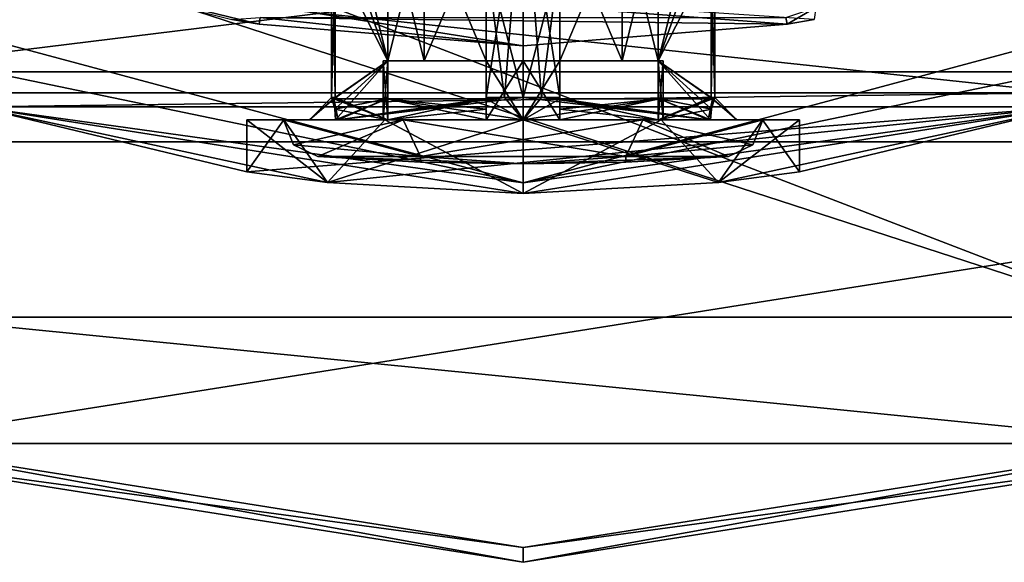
# Model space of a CAD drawing. Header units: millimetres. Extents: x -50 to 50, y -120 to 419.
# Tile 214 of 241: x -7 to 7, y 361 to 368. Entities that reach past the tile are written whole.
import ezdxf

# ---------------------------------------------------------------- set-up
doc = ezdxf.new("R2010")
doc.units = ezdxf.units.MM
doc.header["$LTSCALE"] = 81.481481
for name, color, linetype in [('160', 7, 'CONTINUOUS'), ('161', 7, 'CONTINUOUS'), ('162', 7, 'CONTINUOUS'), ('168', 7, 'CONTINUOUS'), ('169', 7, 'CONTINUOUS'), ('176', 7, 'CONTINUOUS'), ('184', 7, 'CONTINUOUS'), ('2450', 7, 'CONTINUOUS'), ('2451', 7, 'CONTINUOUS'), ('2576', 7, 'CONTINUOUS'), ('2578', 7, 'CONTINUOUS'), ('2580', 7, 'CONTINUOUS'), ('2586', 7, 'CONTINUOUS'), ('2587', 7, 'CONTINUOUS'), ('2589', 7, 'CONTINUOUS'), ('2594', 7, 'CONTINUOUS'), ('2620', 7, 'CONTINUOUS'), ('2624', 7, 'CONTINUOUS'), ('2625', 7, 'CONTINUOUS'), ('2776', 7, 'CONTINUOUS'), ('2778', 7, 'CONTINUOUS'), ('2779', 7, 'CONTINUOUS'), ('2780', 7, 'CONTINUOUS'), ('2793', 7, 'CONTINUOUS'), ('2794', 7, 'CONTINUOUS'), ('2795', 7, 'CONTINUOUS'), ('2796', 7, 'CONTINUOUS'), ('2799', 7, 'CONTINUOUS'), ('2800', 7, 'CONTINUOUS'), ('2801', 7, 'CONTINUOUS'), ('2802', 7, 'CONTINUOUS'), ('2803', 7, 'CONTINUOUS'), ('2804', 7, 'CONTINUOUS'), ('2805', 7, 'CONTINUOUS'), ('2806', 7, 'CONTINUOUS'), ('2807', 7, 'CONTINUOUS'), ('2808', 7, 'CONTINUOUS'), ('2809', 7, 'CONTINUOUS'), ('2810', 7, 'CONTINUOUS'), ('2811', 7, 'CONTINUOUS'), ('2812', 7, 'CONTINUOUS'), ('2813', 7, 'CONTINUOUS'), ('2814', 7, 'CONTINUOUS'), ('2873', 7, 'CONTINUOUS'), ('2874', 7, 'CONTINUOUS'), ('2875', 7, 'CONTINUOUS'), ('2882', 7, 'CONTINUOUS'), ('2883', 7, 'CONTINUOUS'), ('2884', 7, 'CONTINUOUS')]:
    doc.layers.add(name, color=color, linetype=linetype)

msp = doc.modelspace()

# ---------------------------------------------------------------- linework, layer by layer
at = {"layer": '160', "linetype": 'CONTINUOUS'}
for points in [[(8.9, 362.61), (-8.9, 362.61), (-8.343, 364.321), (8.9, 362.61)], [(8.343, 364.321), (8.9, 362.61), (-8.343, 364.321), (8.343, 364.321)], [(0, 361.2), (-8.9, 362.61), (8.9, 362.61), (0, 361.2)]]:
    msp.add_3dface(points, dxfattribs=at)
at = {"layer": '161', "linetype": 'CONTINUOUS'}
for points in [[(8.343, 364.321), (-8.343, 364.321), (8.343, 364.321, 1), (8.343, 364.321)], [(8.343, 364.321, 1), (-8.343, 364.321), (-8.343, 364.321, 1), (8.343, 364.321, 1)]]:
    msp.add_3dface(points, dxfattribs=at)
at = {"layer": '162', "linetype": 'CONTINUOUS'}
for points in [[(8.343, 364.321, 1), (-8.343, 364.321, 1), (-21.843, 374.13, 1), (8.343, 364.321, 1)], [(8.343, 364.321, 1), (-21.843, 374.13, 1), (-6.489, 370.028, 1), (8.343, 364.321, 1)], [(21.843, 374.13, 1), (8.343, 364.321, 1), (6.489, 370.028, 1), (21.843, 374.13, 1)], [(6.489, 370.028, 1), (8.343, 364.321, 1), (-6.489, 370.028, 1), (6.489, 370.028, 1)]]:
    msp.add_3dface(points, dxfattribs=at)
at = {"layer": '168', "linetype": 'CONTINUOUS'}
for points in [[(-23.3, 373.072, 5), (-16.928, 366.7, 5), (-6.628, 369.6, 5), (-23.3, 373.072, 5)], [(-16.928, 366.7, 5), (16.928, 366.7, 5), (6.628, 369.6, 5), (-16.928, 366.7, 5)], [(-6.628, 369.6, 5), (-16.928, 366.7, 5), (6.628, 369.6, 5), (-6.628, 369.6, 5)], [(-8.9, 362.61, 5), (16.928, 366.7, 5), (-16.928, 366.7, 5), (-8.9, 362.61, 5)], [(8.9, 362.61, 5), (16.928, 366.7, 5), (-8.9, 362.61, 5), (8.9, 362.61, 5)], [(0, 361.2, 5), (8.9, 362.61, 5), (-8.9, 362.61, 5), (0, 361.2, 5)]]:
    msp.add_3dface(points, dxfattribs=at)
at = {"layer": '169', "linetype": 'CONTINUOUS'}
for points in [[(-8.961, 362.419, 0.2), (0, 361, 0.2), (-8.961, 362.419, 4.8), (-8.961, 362.419, 0.2)], [(-8.961, 362.419, 4.8), (0, 361, 0.2), (0, 361, 4.8), (-8.961, 362.419, 4.8)], [(0, 361, 0.2), (8.961, 362.419, 0.2), (0, 361, 4.8), (0, 361, 0.2)], [(0, 361, 4.8), (8.961, 362.419, 0.2), (8.961, 362.419, 4.8), (0, 361, 4.8)]]:
    msp.add_3dface(points, dxfattribs=at)
at = {"layer": '176', "linetype": 'CONTINUOUS'}
for points in [[(-8.9, 362.61, 5), (-8.961, 362.419, 4.8), (0, 361, 4.8), (-8.9, 362.61, 5)], [(0, 361.2, 5), (-8.9, 362.61, 5), (0, 361, 4.8), (0, 361.2, 5)], [(8.9, 362.61, 5), (0, 361.2, 5), (8.961, 362.419, 4.8), (8.9, 362.61, 5)], [(0, 361.2, 5), (0, 361, 4.8), (8.961, 362.419, 4.8), (0, 361.2, 5)]]:
    msp.add_3dface(points, dxfattribs=at)
at = {"layer": '184', "linetype": 'CONTINUOUS'}
for points in [[(-8.9, 362.61), (0, 361.2), (-8.961, 362.419, 0.2), (-8.9, 362.61)], [(0, 361.2), (8.9, 362.61), (0, 361, 0.2), (0, 361.2)], [(8.9, 362.61), (8.961, 362.419, 0.2), (0, 361, 0.2), (8.9, 362.61)], [(0, 361.2), (0, 361, 0.2), (-8.961, 362.419, 0.2), (0, 361.2)]]:
    msp.add_3dface(points, dxfattribs=at)
at = {"layer": '2450', "linetype": 'CONTINUOUS'}
for points in [[(7.355, 367.365, 31), (-7.355, 367.365, 31), (-6.86, 368.887, 31), (7.355, 367.365, 31)], [(6.86, 368.887, 31), (7.355, 367.365, 31), (-6.86, 368.887, 31), (6.86, 368.887, 31)]]:
    msp.add_3dface(points, dxfattribs=at)
at = {"layer": '2451', "linetype": 'CONTINUOUS'}
for points in [[(-7.262, 367.65, 71), (7.262, 367.65, 71), (-7.262, 412.35, 71), (-7.262, 367.65, 71)], [(-7.262, 412.35, 71), (7.262, 367.65, 71), (7.262, 412.35, 71), (-7.262, 412.35, 71)]]:
    msp.add_3dface(points, dxfattribs=at)
at = {"layer": '2576', "linetype": 'CONTINUOUS'}
for points in [[(-7.416, 367.175, 31.2), (7.416, 367.175, 31.2), (-7.416, 367.175, 70.5), (-7.416, 367.175, 31.2)], [(-7.416, 367.175, 70.5), (7.416, 367.175, 31.2), (-3.75, 366.295, 64), (-7.416, 367.175, 70.5)], [(7.416, 367.175, 70.5), (-7.416, 367.175, 70.5), (0, 366, 67.75), (7.416, 367.175, 70.5)], [(0, 366, 67.75), (-7.416, 367.175, 70.5), (-2.652, 366.147, 66.652), (0, 366, 67.75)], [(-2.652, 366.147, 66.652), (-7.416, 367.175, 70.5), (-3.75, 366.295, 64), (-2.652, 366.147, 66.652)], [(-3.75, 366.295, 64), (7.416, 367.175, 31.2), (-2.652, 366.147, 61.348), (-3.75, 366.295, 64)], [(-2.652, 366.147, 61.348), (7.416, 367.175, 31.2), (0, 366, 60.25), (-2.652, 366.147, 61.348)], [(0, 366, 60.25), (7.416, 367.175, 31.2), (2.652, 366.147, 61.348), (0, 366, 60.25)], [(7.416, 367.175, 70.5), (0, 366, 67.75), (2.652, 366.147, 66.652), (7.416, 367.175, 70.5)], [(2.652, 366.147, 61.348), (7.416, 367.175, 31.2), (3.75, 366.295, 64), (2.652, 366.147, 61.348)], [(3.75, 366.295, 64), (7.416, 367.175, 70.5), (2.652, 366.147, 66.652), (3.75, 366.295, 64)], [(7.416, 367.175, 31.2), (7.416, 367.175, 70.5), (3.75, 366.295, 64), (7.416, 367.175, 31.2)]]:
    msp.add_3dface(points, dxfattribs=at)
at = {"layer": '2578', "linetype": 'CONTINUOUS'}
for points in [[(3.581, 368.293, 58.5), (3.95, 368.358, 58.517), (-6.798, 369.077, 31.2), (3.581, 368.293, 58.5)], [(0, 368, 58.5), (3.581, 368.293, 58.5), (-6.798, 369.077, 31.2), (0, 368, 58.5)], [(-3.581, 368.293, 58.5), (0, 368, 58.5), (-6.798, 369.077, 31.2), (-3.581, 368.293, 58.5)], [(-3.95, 368.358, 58.517), (-3.581, 368.293, 58.5), (-6.798, 369.077, 31.2), (-3.95, 368.358, 58.517)]]:
    msp.add_3dface(points, dxfattribs=at)
at = {"layer": '2580', "linetype": 'CONTINUOUS'}
for points in [[(0, 366.146, 70.854), (-7.262, 367.65, 71), (-11.927, 369.342, 70.854), (0, 366.146, 70.854)], [(-7.416, 367.175, 70.5), (0, 366.146, 70.854), (-11.927, 369.342, 70.854), (-7.416, 367.175, 70.5)], [(11.927, 369.342, 70.854), (7.262, 367.65, 71), (0, 366.146, 70.854), (11.927, 369.342, 70.854)], [(7.416, 367.175, 70.5), (11.927, 369.342, 70.854), (0, 366.146, 70.854), (7.416, 367.175, 70.5)], [(7.262, 367.65, 71), (-7.262, 367.65, 71), (0, 366.146, 70.854), (7.262, 367.65, 71)], [(-7.416, 367.175, 70.5), (7.416, 367.175, 70.5), (0, 366.146, 70.854), (-7.416, 367.175, 70.5)]]:
    msp.add_3dface(points, dxfattribs=at)
at = {"layer": '2586', "linetype": 'CONTINUOUS'}
for points in [[(-3.75, 367, 64), (-3.248, 367, 62.125), (-3.25, 367, 64), (-3.75, 367, 64)], [(-3.248, 367, 65.875), (-3.75, 367, 64), (-3.25, 367, 64), (-3.248, 367, 65.875)], [(-3.248, 367, 62.125), (-1.875, 367, 60.752), (-3.25, 367, 64), (-3.248, 367, 62.125)], [(-3.25, 367, 64), (-1.875, 367, 60.752), (-1.625, 367, 61.185), (-3.25, 367, 64)], [(-3.248, 367, 65.875), (-3.25, 367, 64), (-1.625, 367, 66.815), (-3.248, 367, 65.875)], [(-1.875, 367, 67.248), (-3.248, 367, 65.875), (-1.625, 367, 66.815), (-1.875, 367, 67.248)], [(0, 367, 67.75), (-1.875, 367, 67.248), (-1.625, 367, 66.815), (0, 367, 67.75)], [(-1.875, 367, 60.752), (0, 367, 60.25), (-1.625, 367, 61.185), (-1.875, 367, 60.752)], [(1.625, 367, 66.815), (0, 367, 67.75), (-1.625, 367, 66.815), (1.625, 367, 66.815)], [(-1.625, 367, 61.185), (0, 367, 60.25), (1.625, 367, 61.185), (-1.625, 367, 61.185)], [(1.875, 367, 67.248), (0, 367, 67.75), (1.625, 367, 66.815), (1.875, 367, 67.248)], [(0, 367, 60.25), (1.875, 367, 60.752), (1.625, 367, 61.185), (0, 367, 60.25)], [(3.25, 367, 64), (1.875, 367, 67.248), (1.625, 367, 66.815), (3.25, 367, 64)], [(1.875, 367, 60.752), (3.248, 367, 62.125), (1.625, 367, 61.185), (1.875, 367, 60.752)], [(1.625, 367, 61.185), (3.248, 367, 62.125), (3.25, 367, 64), (1.625, 367, 61.185)], [(3.248, 367, 65.875), (1.875, 367, 67.248), (3.25, 367, 64), (3.248, 367, 65.875)], [(3.75, 367, 64), (3.248, 367, 65.875), (3.25, 367, 64), (3.75, 367, 64)], [(3.248, 367, 62.125), (3.75, 367, 64), (3.25, 367, 64), (3.248, 367, 62.125)]]:
    msp.add_3dface(points, dxfattribs=at)
at = {"layer": '2587', "linetype": 'CONTINUOUS'}
for points in [[(2.652, 366.147, 66.652), (0, 366, 67.75), (1.875, 367, 67.248), (2.652, 366.147, 66.652)], [(0, 366, 67.75), (0, 367, 67.75), (1.875, 367, 67.248), (0, 366, 67.75)], [(0, 366, 60.25), (2.652, 366.147, 61.348), (0, 367, 60.25), (0, 366, 60.25)], [(2.652, 366.147, 61.348), (1.875, 367, 60.752), (0, 367, 60.25), (2.652, 366.147, 61.348)], [(2.652, 366.147, 61.348), (3.248, 367, 62.125), (1.875, 367, 60.752), (2.652, 366.147, 61.348)], [(2.652, 366.147, 66.652), (1.875, 367, 67.248), (3.248, 367, 65.875), (2.652, 366.147, 66.652)], [(2.652, 366.147, 61.348), (3.75, 366.295, 64), (3.248, 367, 62.125), (2.652, 366.147, 61.348)], [(3.75, 366.295, 64), (2.652, 366.147, 66.652), (3.75, 367, 64), (3.75, 366.295, 64)], [(2.652, 366.147, 66.652), (3.248, 367, 65.875), (3.75, 367, 64), (2.652, 366.147, 66.652)], [(3.75, 366.295, 64), (3.75, 367, 64), (3.248, 367, 62.125), (3.75, 366.295, 64)]]:
    msp.add_3dface(points, dxfattribs=at)
at = {"layer": '2589', "linetype": 'CONTINUOUS'}
for points in [[(-2.652, 366.147, 66.652), (-3.75, 366.295, 64), (-3.248, 367, 65.875), (-2.652, 366.147, 66.652)], [(-3.75, 366.295, 64), (-2.652, 366.147, 61.348), (-3.75, 367, 64), (-3.75, 366.295, 64)], [(-3.75, 366.295, 64), (-3.75, 367, 64), (-3.248, 367, 65.875), (-3.75, 366.295, 64)], [(-2.652, 366.147, 61.348), (-3.248, 367, 62.125), (-3.75, 367, 64), (-2.652, 366.147, 61.348)], [(-2.652, 366.147, 66.652), (-3.248, 367, 65.875), (-1.875, 367, 67.248), (-2.652, 366.147, 66.652)], [(-2.652, 366.147, 61.348), (-1.875, 367, 60.752), (-3.248, 367, 62.125), (-2.652, 366.147, 61.348)], [(0, 366, 67.75), (-2.652, 366.147, 66.652), (0, 367, 67.75), (0, 366, 67.75)], [(0, 367, 67.75), (-2.652, 366.147, 66.652), (-1.875, 367, 67.248), (0, 367, 67.75)], [(-2.652, 366.147, 61.348), (0, 366, 60.25), (-1.875, 367, 60.752), (-2.652, 366.147, 61.348)], [(0, 366, 60.25), (0, 367, 60.25), (-1.875, 367, 60.752), (0, 366, 60.25)]]:
    msp.add_3dface(points, dxfattribs=at)
at = {"layer": '2594', "linetype": 'CONTINUOUS'}
for points in [[(-7.355, 367.365, 31), (7.355, 367.365, 31), (-7.416, 367.175, 31.2), (-7.355, 367.365, 31)], [(7.355, 367.365, 31), (7.416, 367.175, 31.2), (-7.416, 367.175, 31.2), (7.355, 367.365, 31)]]:
    msp.add_3dface(points, dxfattribs=at)
at = {"layer": '2620', "linetype": 'CONTINUOUS'}
for points in [[(0, 368, 58.5), (-3.581, 368.293, 58.5), (-3.566, 368.386, 58.791), (0, 368, 58.5)], [(3.581, 368.293, 58.5), (0, 368, 58.5), (-3.566, 368.386, 58.791), (3.581, 368.293, 58.5)], [(3.581, 368.293, 58.5), (-3.566, 368.386, 58.791), (3.566, 368.386, 58.791), (3.581, 368.293, 58.5)]]:
    msp.add_3dface(points, dxfattribs=at)
at = {"layer": '2624', "linetype": 'CONTINUOUS'}
msp.add_3dface([(-3.581, 368.293, 58.5), (-3.95, 368.358, 58.517), (-3.566, 368.386, 58.791), (-3.581, 368.293, 58.5)], dxfattribs=at)
at = {"layer": '2625', "linetype": 'CONTINUOUS'}
for points in [[(3.581, 368.293, 58.5), (3.566, 368.386, 58.791), (3.971, 368.523, 58.925), (3.581, 368.293, 58.5)], [(3.95, 368.358, 58.517), (3.581, 368.293, 58.5), (3.971, 368.523, 58.925), (3.95, 368.358, 58.517)]]:
    msp.add_3dface(points, dxfattribs=at)
at = {"layer": '2776', "linetype": 'CONTINUOUS'}
for points in [[(0.5, 369.212, 61.449), (0, 370.5, 61.4), (0.5, 367.3, 61.449), (0.5, 369.212, 61.449)], [(0.5, 367.3, 61.449), (0, 370.5, 61.4), (0.251, 367.3, 61.412), (0.5, 367.3, 61.449)], [(0.251, 367.3, 61.412), (0, 370.5, 61.4), (0, 367.3, 61.4), (0.251, 367.3, 61.412)], [(0, 370.5, 66.6), (0.5, 369.212, 66.551), (0, 367.3, 66.6), (0, 370.5, 66.6)], [(2.551, 369.212, 64.5), (2.6, 370.5, 64), (2.551, 367.3, 64.5), (2.551, 369.212, 64.5)], [(2.551, 367.3, 64.5), (2.6, 370.5, 64), (2.6, 367.3, 64), (2.551, 367.3, 64.5)], [(2.6, 367.3, 64), (2.6, 370.5, 64), (2.551, 369.212, 63.5), (2.6, 367.3, 64)], [(0, 367.3, 66.6), (0.5, 369.212, 66.551), (0.251, 367.3, 66.588), (0, 367.3, 66.6)], [(0.251, 367.3, 66.588), (0.5, 369.212, 66.551), (0.5, 367.3, 66.551), (0.251, 367.3, 66.588)], [(2.551, 367.3, 63.5), (2.6, 367.3, 64), (2.551, 369.212, 63.5), (2.551, 367.3, 63.5)]]:
    msp.add_3dface(points, dxfattribs=at)
at = {"layer": '2778', "linetype": 'CONTINUOUS'}
for points in [[(-2.551, 369.212, 63.5), (-2.6, 370.5, 64), (-2.551, 367.3, 63.5), (-2.551, 369.212, 63.5)], [(-2.551, 367.3, 63.5), (-2.6, 370.5, 64), (-2.6, 367.3, 64), (-2.551, 367.3, 63.5)], [(-2.6, 367.3, 64), (-2.6, 370.5, 64), (-2.551, 369.212, 64.5), (-2.6, 367.3, 64)], [(0, 367.3, 61.4), (0, 370.5, 61.4), (-0.5, 369.212, 61.449), (0, 367.3, 61.4)], [(-0.5, 369.212, 66.551), (0, 370.5, 66.6), (-0.5, 367.3, 66.551), (-0.5, 369.212, 66.551)], [(-0.5, 367.3, 66.551), (0, 370.5, 66.6), (-0.251, 367.3, 66.588), (-0.5, 367.3, 66.551)], [(0, 370.5, 66.6), (0, 367.3, 66.6), (-0.251, 367.3, 66.588), (0, 370.5, 66.6)], [(-2.551, 367.3, 64.5), (-2.6, 367.3, 64), (-2.551, 369.212, 64.5), (-2.551, 367.3, 64.5)], [(0, 367.3, 61.4), (-0.5, 369.212, 61.449), (-0.251, 367.3, 61.412), (0, 367.3, 61.4)], [(-0.251, 367.3, 61.412), (-0.5, 369.212, 61.449), (-0.5, 367.3, 61.449), (-0.251, 367.3, 61.412)]]:
    msp.add_3dface(points, dxfattribs=at)
at = {"layer": '2779', "linetype": 'CONTINUOUS'}
for points in [[(-2.6, 367.3, 64), (-2.551, 367.3, 64.5), (-2.9, 367, 64), (-2.6, 367.3, 64)], [(-2.511, 367, 62.55), (-2.6, 367.3, 64), (-2.9, 367, 64), (-2.511, 367, 62.55)], [(-2.551, 367.3, 64.5), (-2.56, 367.291, 64.5), (-2.9, 367, 64), (-2.551, 367.3, 64.5)], [(-2.56, 367.291, 64.5), (-2.569, 367.283, 64.5), (-2.9, 367, 64), (-2.56, 367.291, 64.5)], [(-2.9, 367, 64), (-2.569, 367.283, 64.5), (-2.511, 367, 65.45), (-2.9, 367, 64)], [(-2.551, 367.3, 63.5), (-2.6, 367.3, 64), (-2.56, 367.291, 63.5), (-2.551, 367.3, 63.5)], [(-2.56, 367.291, 63.5), (-2.6, 367.3, 64), (-2.569, 367.283, 63.5), (-2.56, 367.291, 63.5)], [(-2.569, 367.283, 63.5), (-2.6, 367.3, 64), (-2.511, 367, 62.55), (-2.569, 367.283, 63.5)], [(-2.569, 367.283, 64.5), (-1.851, 367.283, 65.851), (-2.511, 367, 65.45), (-2.569, 367.283, 64.5)], [(-1.851, 367.283, 62.149), (-2.569, 367.283, 63.5), (-2.511, 367, 62.55), (-1.851, 367.283, 62.149)], [(-0.251, 367.3, 66.588), (0, 367.3, 66.6), (-2.511, 367, 65.45), (-0.251, 367.3, 66.588)], [(0, 367.3, 66.6), (0, 367, 66.9), (-2.511, 367, 65.45), (0, 367.3, 66.6)], [(-0.5, 367.283, 66.569), (-0.251, 367.3, 66.588), (-2.511, 367, 65.45), (-0.5, 367.283, 66.569)], [(-1.851, 367.283, 65.851), (-0.5, 367.283, 66.569), (-2.511, 367, 65.45), (-1.851, 367.283, 65.851)], [(0, 367, 61.1), (-1.851, 367.283, 62.149), (-2.511, 367, 62.55), (0, 367, 61.1)], [(-0.5, 367.283, 61.431), (-1.851, 367.283, 62.149), (0, 367, 61.1), (-0.5, 367.283, 61.431)], [(-0.5, 367.3, 66.551), (-0.251, 367.3, 66.588), (-0.5, 367.291, 66.56), (-0.5, 367.3, 66.551)], [(-0.5, 367.291, 66.56), (-0.251, 367.3, 66.588), (-0.5, 367.283, 66.569), (-0.5, 367.291, 66.56)], [(-0.251, 367.3, 61.412), (-0.5, 367.3, 61.449), (-0.5, 367.291, 61.44), (-0.251, 367.3, 61.412)], [(-0.5, 367.283, 61.431), (-0.251, 367.3, 61.412), (-0.5, 367.291, 61.44), (-0.5, 367.283, 61.431)], [(-0.251, 367.3, 61.412), (-0.5, 367.283, 61.431), (0, 367, 61.1), (-0.251, 367.3, 61.412)], [(0, 367.3, 61.4), (-0.251, 367.3, 61.412), (0, 367, 61.1), (0, 367.3, 61.4)]]:
    msp.add_3dface(points, dxfattribs=at)
at = {"layer": '2780', "linetype": 'CONTINUOUS'}
for points in [[(0.251, 367.3, 61.412), (0, 367.3, 61.4), (2.511, 367, 62.55), (0.251, 367.3, 61.412)], [(0, 367.3, 61.4), (0, 367, 61.1), (2.511, 367, 62.55), (0, 367.3, 61.4)], [(0, 367.3, 66.6), (0.251, 367.3, 66.588), (0, 367, 66.9), (0, 367.3, 66.6)], [(0, 367, 66.9), (0.251, 367.3, 66.588), (0.5, 367.283, 66.569), (0, 367, 66.9)], [(1.851, 367.283, 65.851), (0, 367, 66.9), (0.5, 367.283, 66.569), (1.851, 367.283, 65.851)], [(0, 367, 66.9), (1.851, 367.283, 65.851), (2.511, 367, 65.45), (0, 367, 66.9)], [(0.5, 367.3, 61.449), (0.251, 367.3, 61.412), (0.5, 367.291, 61.44), (0.5, 367.3, 61.449)], [(0.5, 367.291, 61.44), (0.251, 367.3, 61.412), (0.5, 367.283, 61.431), (0.5, 367.291, 61.44)], [(0.5, 367.283, 61.431), (0.251, 367.3, 61.412), (2.511, 367, 62.55), (0.5, 367.283, 61.431)], [(0.251, 367.3, 66.588), (0.5, 367.3, 66.551), (0.5, 367.291, 66.56), (0.251, 367.3, 66.588)], [(0.5, 367.283, 66.569), (0.251, 367.3, 66.588), (0.5, 367.291, 66.56), (0.5, 367.283, 66.569)], [(1.851, 367.283, 62.149), (0.5, 367.283, 61.431), (2.511, 367, 62.55), (1.851, 367.283, 62.149)], [(2.569, 367.283, 63.5), (1.851, 367.283, 62.149), (2.511, 367, 62.55), (2.569, 367.283, 63.5)], [(1.851, 367.283, 65.851), (2.569, 367.283, 64.5), (2.511, 367, 65.45), (1.851, 367.283, 65.851)], [(2.569, 367.283, 64.5), (2.6, 367.3, 64), (2.511, 367, 65.45), (2.569, 367.283, 64.5)], [(2.511, 367, 65.45), (2.6, 367.3, 64), (2.9, 367, 64), (2.511, 367, 65.45)], [(2.9, 367, 64), (2.569, 367.283, 63.5), (2.511, 367, 62.55), (2.9, 367, 64)], [(2.551, 367.3, 64.5), (2.6, 367.3, 64), (2.56, 367.291, 64.5), (2.551, 367.3, 64.5)], [(2.6, 367.3, 64), (2.551, 367.3, 63.5), (2.9, 367, 64), (2.6, 367.3, 64)], [(2.551, 367.3, 63.5), (2.56, 367.291, 63.5), (2.9, 367, 64), (2.551, 367.3, 63.5)], [(2.56, 367.291, 64.5), (2.6, 367.3, 64), (2.569, 367.283, 64.5), (2.56, 367.291, 64.5)], [(2.56, 367.291, 63.5), (2.569, 367.283, 63.5), (2.9, 367, 64), (2.56, 367.291, 63.5)]]:
    msp.add_3dface(points, dxfattribs=at)
at = {"layer": '2793', "linetype": 'CONTINUOUS'}
for points in [[(-2.786, 366.501, 64), (-1.393, 366.501, 61.587), (-1.394, 366.425, 64), (-2.786, 366.501, 64)], [(-1.393, 366.501, 61.587), (0, 366.4, 64), (-1.394, 366.425, 64), (-1.393, 366.501, 61.587)], [(1.393, 366.501, 61.587), (0, 366.4, 64), (-1.393, 366.501, 61.587), (1.393, 366.501, 61.587)], [(1.394, 366.425, 64), (0, 366.4, 64), (2.786, 366.501, 64), (1.394, 366.425, 64)], [(2.786, 366.501, 64), (0, 366.4, 64), (1.393, 366.501, 61.587), (2.786, 366.501, 64)]]:
    msp.add_3dface(points, dxfattribs=at)
at = {"layer": '2794', "linetype": 'CONTINUOUS'}
for points in [[(-3.25, 367, 64), (-1.625, 367, 61.185), (-3.116, 366.66, 64), (-3.25, 367, 64)], [(-1.625, 367, 61.185), (-2.786, 366.501, 64), (-3.116, 366.66, 64), (-1.625, 367, 61.185)], [(-1.625, 367, 61.185), (-1.393, 366.501, 61.587), (-2.786, 366.501, 64), (-1.625, 367, 61.185)], [(-1.625, 367, 61.185), (1.625, 367, 61.185), (-1.393, 366.501, 61.587), (-1.625, 367, 61.185)], [(1.625, 367, 61.185), (1.393, 366.501, 61.587), (-1.393, 366.501, 61.587), (1.625, 367, 61.185)], [(1.625, 367, 61.185), (3.25, 367, 64), (1.393, 366.501, 61.587), (1.625, 367, 61.185)], [(1.393, 366.501, 61.587), (3.25, 367, 64), (3.116, 366.66, 64), (1.393, 366.501, 61.587)], [(2.786, 366.501, 64), (1.393, 366.501, 61.587), (3.116, 366.66, 64), (2.786, 366.501, 64)]]:
    msp.add_3dface(points, dxfattribs=at)
at = {"layer": '2795', "linetype": 'CONTINUOUS'}
for points in [[(-2.511, 367, 62.55), (-2.9, 367, 64), (-2.544, 367, 63.5), (-2.511, 367, 62.55)], [(-2.9, 367, 64), (-2.511, 367, 65.45), (-2.544, 367, 64.5), (-2.9, 367, 64)], [(-2.544, 367, 63.5), (-2.9, 367, 64), (-2.544, 367, 64.5), (-2.544, 367, 63.5)], [(-1.833, 367, 62.167), (-2.511, 367, 62.55), (-2.544, 367, 63.5), (-1.833, 367, 62.167)], [(-2.544, 367, 64.5), (-2.511, 367, 65.45), (-1.833, 367, 65.833), (-2.544, 367, 64.5)], [(-1.833, 367, 63.5), (-2.544, 367, 63.5), (-1.9, 367, 64), (-1.833, 367, 63.5)], [(-1.9, 367, 64), (-2.544, 367, 63.5), (-1.833, 367, 64.5), (-1.9, 367, 64)], [(-1.833, 367, 64.5), (-2.544, 367, 63.5), (-2.544, 367, 64.5), (-1.833, 367, 64.5)], [(-2.511, 367, 65.45), (0, 367, 66.9), (-1.833, 367, 65.833), (-2.511, 367, 65.45)], [(0, 367, 61.1), (-2.511, 367, 62.55), (-1.833, 367, 62.167), (0, 367, 61.1)], [(-1.833, 367, 65.833), (0, 367, 66.9), (-0.5, 367, 66.544), (-1.833, 367, 65.833)], [(-0.5, 367, 61.456), (0, 367, 61.1), (-1.833, 367, 62.167), (-0.5, 367, 61.456)], [(-0.5, 367, 66.544), (0, 367, 66.9), (-0.5, 367, 65.833), (-0.5, 367, 66.544)], [(-0.5, 367, 65.833), (0, 367, 66.9), (0, 367, 65.9), (-0.5, 367, 65.833)], [(0, 367, 62.1), (0, 367, 61.1), (-0.5, 367, 61.456), (0, 367, 62.1)], [(-0.5, 367, 62.167), (0, 367, 62.1), (-0.5, 367, 61.456), (-0.5, 367, 62.167)], [(0, 367, 66.9), (2.511, 367, 65.45), (1.833, 367, 65.833), (0, 367, 66.9)], [(0, 367, 65.9), (0, 367, 66.9), (0.5, 367, 66.544), (0, 367, 65.9)], [(0.5, 367, 66.544), (0, 367, 66.9), (1.833, 367, 65.833), (0.5, 367, 66.544)], [(2.511, 367, 62.55), (0, 367, 61.1), (1.833, 367, 62.167), (2.511, 367, 62.55)], [(1.833, 367, 62.167), (0, 367, 61.1), (0.5, 367, 61.456), (1.833, 367, 62.167)], [(0.5, 367, 61.456), (0, 367, 61.1), (0.5, 367, 62.167), (0.5, 367, 61.456)], [(0.5, 367, 62.167), (0, 367, 61.1), (0, 367, 62.1), (0.5, 367, 62.167)], [(0.5, 367, 65.833), (0, 367, 65.9), (0.5, 367, 66.544), (0.5, 367, 65.833)], [(2.511, 367, 65.45), (2.544, 367, 64.5), (1.833, 367, 65.833), (2.511, 367, 65.45)], [(2.544, 367, 63.5), (2.511, 367, 62.55), (1.833, 367, 62.167), (2.544, 367, 63.5)], [(1.833, 367, 64.5), (2.544, 367, 64.5), (1.9, 367, 64), (1.833, 367, 64.5)], [(1.9, 367, 64), (2.544, 367, 64.5), (1.833, 367, 63.5), (1.9, 367, 64)], [(1.833, 367, 63.5), (2.544, 367, 64.5), (2.544, 367, 63.5), (1.833, 367, 63.5)], [(2.511, 367, 65.45), (2.9, 367, 64), (2.544, 367, 64.5), (2.511, 367, 65.45)], [(2.9, 367, 64), (2.511, 367, 62.55), (2.544, 367, 63.5), (2.9, 367, 64)], [(2.544, 367, 64.5), (2.9, 367, 64), (2.544, 367, 63.5), (2.544, 367, 64.5)]]:
    msp.add_3dface(points, dxfattribs=at)
at = {"layer": '2796', "linetype": 'CONTINUOUS'}
for points in [[(-1.851, 367.283, 65.851), (-2.569, 367.283, 64.5), (-1.833, 367, 65.833), (-1.851, 367.283, 65.851)], [(-2.569, 367.283, 64.5), (-2.556, 367.141, 64.5), (-1.833, 367, 65.833), (-2.569, 367.283, 64.5)], [(-0.5, 367.283, 66.569), (-1.851, 367.283, 65.851), (-0.5, 367.141, 66.556), (-0.5, 367.283, 66.569)], [(-1.851, 367.283, 65.851), (-1.833, 367, 65.833), (-0.5, 367, 66.544), (-1.851, 367.283, 65.851)], [(-1.851, 367.283, 65.851), (-0.5, 367, 66.544), (-0.5, 367.141, 66.556), (-1.851, 367.283, 65.851)], [(-2.544, 367, 64.5), (-1.833, 367, 65.833), (-2.556, 367.141, 64.5), (-2.544, 367, 64.5)]]:
    msp.add_3dface(points, dxfattribs=at)
at = {"layer": '2799', "linetype": 'CONTINUOUS'}
for points in [[(-1.833, 367.8, 64.5), (-1.833, 369.8, 64.5), (-1.344, 369.8, 65.344), (-1.833, 367.8, 64.5)], [(-1.344, 367.8, 65.344), (-1.833, 367.8, 64.5), (-1.344, 369.8, 65.344), (-1.344, 367.8, 65.344)], [(-0.5, 367.8, 65.833), (-1.344, 367.8, 65.344), (-0.5, 369.8, 65.833), (-0.5, 367.8, 65.833)], [(-0.5, 369.8, 65.833), (-1.344, 367.8, 65.344), (-1.344, 369.8, 65.344), (-0.5, 369.8, 65.833)]]:
    msp.add_3dface(points, dxfattribs=at)
at = {"layer": '2800', "linetype": 'CONTINUOUS'}
for points in [[(-1.9, 367.8, 64), (-1.833, 367.8, 64.5), (1.9, 367.8, 64), (-1.9, 367.8, 64)], [(-1.833, 367.8, 63.5), (-1.9, 367.8, 64), (1.833, 367.8, 63.5), (-1.833, 367.8, 63.5)], [(1.833, 367.8, 63.5), (-1.9, 367.8, 64), (1.9, 367.8, 64), (1.833, 367.8, 63.5)], [(-1.833, 367.8, 64.5), (-1.344, 367.8, 65.344), (1.833, 367.8, 64.5), (-1.833, 367.8, 64.5)], [(-1.833, 367.8, 64.5), (1.833, 367.8, 64.5), (1.9, 367.8, 64), (-1.833, 367.8, 64.5)], [(-1.344, 367.8, 62.656), (-1.833, 367.8, 63.5), (1.344, 367.8, 62.656), (-1.344, 367.8, 62.656)], [(1.344, 367.8, 62.656), (-1.833, 367.8, 63.5), (1.833, 367.8, 63.5), (1.344, 367.8, 62.656)], [(-1.344, 367.8, 65.344), (-0.5, 367.8, 65.833), (1.344, 367.8, 65.344), (-1.344, 367.8, 65.344)], [(1.833, 367.8, 64.5), (-1.344, 367.8, 65.344), (1.344, 367.8, 65.344), (1.833, 367.8, 64.5)], [(-0.5, 367.8, 62.167), (-1.344, 367.8, 62.656), (0.5, 367.8, 62.167), (-0.5, 367.8, 62.167)], [(0.5, 367.8, 62.167), (-1.344, 367.8, 62.656), (1.344, 367.8, 62.656), (0.5, 367.8, 62.167)], [(1.344, 367.8, 65.344), (-0.5, 367.8, 65.833), (0.5, 367.8, 65.833), (1.344, 367.8, 65.344)], [(0.5, 367.8, 65.833), (-0.5, 367.8, 65.833), (0, 367.8, 65.9), (0.5, 367.8, 65.833)], [(0, 367.8, 62.1), (-0.5, 367.8, 62.167), (0.5, 367.8, 62.167), (0, 367.8, 62.1)]]:
    msp.add_3dface(points, dxfattribs=at)
at = {"layer": '2801', "linetype": 'CONTINUOUS'}
for points in [[(0, 366.4, 64), (-2.786, 366.501, 64), (-1.394, 366.425, 64), (0, 366.4, 64)], [(-2.786, 366.501, 64), (0, 366.4, 64), (-1.393, 366.501, 66.413), (-2.786, 366.501, 64)], [(-1.393, 366.501, 66.413), (0, 366.4, 64), (1.393, 366.501, 66.413), (-1.393, 366.501, 66.413)], [(0, 366.4, 64), (1.394, 366.425, 64), (1.393, 366.501, 66.413), (0, 366.4, 64)], [(1.394, 366.425, 64), (2.786, 366.501, 64), (1.393, 366.501, 66.413), (1.394, 366.425, 64)]]:
    msp.add_3dface(points, dxfattribs=at)
at = {"layer": '2802', "linetype": 'CONTINUOUS'}
for points in [[(-1.625, 367, 66.815), (-3.25, 367, 64), (-1.393, 366.501, 66.413), (-1.625, 367, 66.815)], [(-3.25, 367, 64), (-3.116, 366.66, 64), (-1.393, 366.501, 66.413), (-3.25, 367, 64)], [(1.625, 367, 66.815), (-1.625, 367, 66.815), (1.393, 366.501, 66.413), (1.625, 367, 66.815)], [(-1.625, 367, 66.815), (-1.393, 366.501, 66.413), (1.393, 366.501, 66.413), (-1.625, 367, 66.815)], [(2.786, 366.501, 64), (1.625, 367, 66.815), (1.393, 366.501, 66.413), (2.786, 366.501, 64)], [(3.25, 367, 64), (1.625, 367, 66.815), (3.116, 366.66, 64), (3.25, 367, 64)], [(1.625, 367, 66.815), (2.786, 366.501, 64), (3.116, 366.66, 64), (1.625, 367, 66.815)], [(-3.116, 366.66, 64), (-2.786, 366.501, 64), (-1.393, 366.501, 66.413), (-3.116, 366.66, 64)]]:
    msp.add_3dface(points, dxfattribs=at)
at = {"layer": '2803', "linetype": 'CONTINUOUS'}
for points in [[(0.5, 369.8, 65.833), (0.5, 367.8, 65.833), (0.5, 369.8, 66.333), (0.5, 369.8, 65.833)], [(0.5, 369.8, 66.333), (0.5, 367.8, 65.833), (0.5, 369.511, 66.44), (0.5, 369.8, 66.333)], [(0.5, 367.8, 65.833), (0.5, 369.212, 66.551), (0.5, 369.511, 66.44), (0.5, 367.8, 65.833)], [(0.5, 367.3, 66.551), (0.5, 369.212, 66.551), (0.5, 367.8, 65.833), (0.5, 367.3, 66.551)], [(0.5, 367, 65.833), (0.5, 367.3, 66.551), (0.5, 367.8, 65.833), (0.5, 367, 65.833)], [(0.5, 367.291, 66.56), (0.5, 367.3, 66.551), (0.5, 367, 65.833), (0.5, 367.291, 66.56)], [(0.5, 367.283, 66.569), (0.5, 367.291, 66.56), (0.5, 367, 65.833), (0.5, 367.283, 66.569)], [(0.5, 367.283, 66.569), (0.5, 367, 65.833), (0.5, 367.141, 66.556), (0.5, 367.283, 66.569)], [(0.5, 367, 65.833), (0.5, 367, 66.544), (0.5, 367.141, 66.556), (0.5, 367, 65.833)]]:
    msp.add_3dface(points, dxfattribs=at)
at = {"layer": '2804', "linetype": 'CONTINUOUS'}
for points in [[(-0.5, 369.212, 66.551), (-0.5, 367.8, 65.833), (-0.5, 369.8, 65.833), (-0.5, 369.212, 66.551)], [(-0.5, 369.212, 66.551), (-0.5, 367.3, 66.551), (-0.5, 367.8, 65.833), (-0.5, 369.212, 66.551)], [(-0.5, 367.3, 66.551), (-0.5, 367.291, 66.56), (-0.5, 367.8, 65.833), (-0.5, 367.3, 66.551)], [(-0.5, 367.291, 66.56), (-0.5, 367.283, 66.569), (-0.5, 367.8, 65.833), (-0.5, 367.291, 66.56)], [(-0.5, 367.283, 66.569), (-0.5, 367.141, 66.556), (-0.5, 367.8, 65.833), (-0.5, 367.283, 66.569)], [(-0.5, 367, 66.544), (-0.5, 367, 65.833), (-0.5, 367.8, 65.833), (-0.5, 367, 66.544)], [(-0.5, 367.141, 66.556), (-0.5, 367, 66.544), (-0.5, 367.8, 65.833), (-0.5, 367.141, 66.556)]]:
    msp.add_3dface(points, dxfattribs=at)
at = {"layer": '2805', "linetype": 'CONTINUOUS'}
for points in [[(-0.5, 367, 65.833), (0, 367, 65.9), (-0.5, 367.8, 65.833), (-0.5, 367, 65.833)], [(-0.5, 367.8, 65.833), (0, 367, 65.9), (0, 367.8, 65.9), (-0.5, 367.8, 65.833)], [(0, 367, 65.9), (0.5, 367, 65.833), (0, 367.8, 65.9), (0, 367, 65.9)], [(0.5, 367, 65.833), (0.5, 367.8, 65.833), (0, 367.8, 65.9), (0.5, 367, 65.833)]]:
    msp.add_3dface(points, dxfattribs=at)
at = {"layer": '2806', "linetype": 'CONTINUOUS'}
for points in [[(-2.44, 369.511, 64.5), (-2.333, 369.8, 64.5), (-1.833, 367.8, 64.5), (-2.44, 369.511, 64.5)], [(-2.333, 369.8, 64.5), (-1.833, 369.8, 64.5), (-1.833, 367.8, 64.5), (-2.333, 369.8, 64.5)], [(-2.551, 369.212, 64.5), (-2.44, 369.511, 64.5), (-1.833, 367.8, 64.5), (-2.551, 369.212, 64.5)], [(-2.551, 367.3, 64.5), (-2.551, 369.212, 64.5), (-1.833, 367.8, 64.5), (-2.551, 367.3, 64.5)], [(-1.833, 367, 64.5), (-2.551, 367.3, 64.5), (-1.833, 367.8, 64.5), (-1.833, 367, 64.5)], [(-2.569, 367.283, 64.5), (-2.56, 367.291, 64.5), (-1.833, 367, 64.5), (-2.569, 367.283, 64.5)], [(-2.569, 367.283, 64.5), (-1.833, 367, 64.5), (-2.556, 367.141, 64.5), (-2.569, 367.283, 64.5)], [(-2.56, 367.291, 64.5), (-2.551, 367.3, 64.5), (-1.833, 367, 64.5), (-2.56, 367.291, 64.5)], [(-1.833, 367, 64.5), (-2.544, 367, 64.5), (-2.556, 367.141, 64.5), (-1.833, 367, 64.5)]]:
    msp.add_3dface(points, dxfattribs=at)
at = {"layer": '2807', "linetype": 'CONTINUOUS'}
for points in [[(-1.833, 367, 63.5), (-1.9, 367, 64), (-1.833, 367.8, 63.5), (-1.833, 367, 63.5)], [(-1.9, 367, 64), (-1.833, 367, 64.5), (-1.9, 367.8, 64), (-1.9, 367, 64)], [(-1.9, 367, 64), (-1.9, 367.8, 64), (-1.833, 367.8, 63.5), (-1.9, 367, 64)], [(-1.833, 367, 64.5), (-1.833, 367.8, 64.5), (-1.9, 367.8, 64), (-1.833, 367, 64.5)]]:
    msp.add_3dface(points, dxfattribs=at)
at = {"layer": '2808', "linetype": 'CONTINUOUS'}
for points in [[(-1.833, 369.8, 63.5), (-2.551, 369.212, 63.5), (-1.833, 367.8, 63.5), (-1.833, 369.8, 63.5)], [(-2.551, 369.212, 63.5), (-2.551, 367.3, 63.5), (-1.833, 367.8, 63.5), (-2.551, 369.212, 63.5)], [(-2.56, 367.291, 63.5), (-2.569, 367.283, 63.5), (-1.833, 367.8, 63.5), (-2.56, 367.291, 63.5)], [(-1.833, 367.8, 63.5), (-2.569, 367.283, 63.5), (-2.556, 367.141, 63.5), (-1.833, 367.8, 63.5)], [(-2.551, 367.3, 63.5), (-2.56, 367.291, 63.5), (-1.833, 367.8, 63.5), (-2.551, 367.3, 63.5)], [(-2.544, 367, 63.5), (-1.833, 367.8, 63.5), (-2.556, 367.141, 63.5), (-2.544, 367, 63.5)], [(-2.544, 367, 63.5), (-1.833, 367, 63.5), (-1.833, 367.8, 63.5), (-2.544, 367, 63.5)]]:
    msp.add_3dface(points, dxfattribs=at)
at = {"layer": '2809', "linetype": 'CONTINUOUS'}
for points in [[(-0.5, 369.8, 61.667), (-0.5, 369.8, 62.167), (-0.5, 367.8, 62.167), (-0.5, 369.8, 61.667)], [(-0.5, 369.8, 61.667), (-0.5, 367.8, 62.167), (-0.5, 369.511, 61.56), (-0.5, 369.8, 61.667)], [(-0.5, 367.8, 62.167), (-0.5, 369.212, 61.449), (-0.5, 369.511, 61.56), (-0.5, 367.8, 62.167)], [(-0.5, 367.3, 61.449), (-0.5, 369.212, 61.449), (-0.5, 367.8, 62.167), (-0.5, 367.3, 61.449)], [(-0.5, 367, 62.167), (-0.5, 367.3, 61.449), (-0.5, 367.8, 62.167), (-0.5, 367, 62.167)], [(-0.5, 367.291, 61.44), (-0.5, 367.3, 61.449), (-0.5, 367, 62.167), (-0.5, 367.291, 61.44)], [(-0.5, 367.283, 61.431), (-0.5, 367.291, 61.44), (-0.5, 367, 62.167), (-0.5, 367.283, 61.431)], [(-0.5, 367.283, 61.431), (-0.5, 367, 62.167), (-0.5, 367.141, 61.444), (-0.5, 367.283, 61.431)], [(-0.5, 367, 62.167), (-0.5, 367, 61.456), (-0.5, 367.141, 61.444), (-0.5, 367, 62.167)]]:
    msp.add_3dface(points, dxfattribs=at)
at = {"layer": '2810', "linetype": 'CONTINUOUS'}
for points in [[(0, 367, 62.1), (-0.5, 367, 62.167), (0, 367.8, 62.1), (0, 367, 62.1)], [(-0.5, 367, 62.167), (-0.5, 367.8, 62.167), (0, 367.8, 62.1), (-0.5, 367, 62.167)], [(0.5, 367, 62.167), (0, 367, 62.1), (0.5, 367.8, 62.167), (0.5, 367, 62.167)], [(0, 367, 62.1), (0, 367.8, 62.1), (0.5, 367.8, 62.167), (0, 367, 62.1)]]:
    msp.add_3dface(points, dxfattribs=at)
at = {"layer": '2811', "linetype": 'CONTINUOUS'}
for points in [[(0.5, 369.212, 61.449), (0.5, 367.8, 62.167), (0.5, 369.8, 62.167), (0.5, 369.212, 61.449)], [(0.5, 369.212, 61.449), (0.5, 367.3, 61.449), (0.5, 367.8, 62.167), (0.5, 369.212, 61.449)], [(0.5, 367.3, 61.449), (0.5, 367.291, 61.44), (0.5, 367.8, 62.167), (0.5, 367.3, 61.449)], [(0.5, 367.291, 61.44), (0.5, 367.283, 61.431), (0.5, 367.8, 62.167), (0.5, 367.291, 61.44)], [(0.5, 367.8, 62.167), (0.5, 367.283, 61.431), (0.5, 367.141, 61.444), (0.5, 367.8, 62.167)], [(0.5, 367, 61.456), (0.5, 367, 62.167), (0.5, 367.8, 62.167), (0.5, 367, 61.456)], [(0.5, 367, 61.456), (0.5, 367.8, 62.167), (0.5, 367.141, 61.444), (0.5, 367, 61.456)]]:
    msp.add_3dface(points, dxfattribs=at)
at = {"layer": '2812', "linetype": 'CONTINUOUS'}
for points in [[(1.833, 369.8, 63.5), (1.833, 367.8, 63.5), (2.333, 369.8, 63.5), (1.833, 369.8, 63.5)], [(2.333, 369.8, 63.5), (1.833, 367.8, 63.5), (2.44, 369.511, 63.5), (2.333, 369.8, 63.5)], [(1.833, 367.8, 63.5), (2.551, 369.212, 63.5), (2.44, 369.511, 63.5), (1.833, 367.8, 63.5)], [(2.551, 367.3, 63.5), (2.551, 369.212, 63.5), (1.833, 367.8, 63.5), (2.551, 367.3, 63.5)], [(1.833, 367, 63.5), (2.551, 367.3, 63.5), (1.833, 367.8, 63.5), (1.833, 367, 63.5)], [(2.56, 367.291, 63.5), (2.551, 367.3, 63.5), (1.833, 367, 63.5), (2.56, 367.291, 63.5)], [(2.569, 367.283, 63.5), (2.56, 367.291, 63.5), (1.833, 367, 63.5), (2.569, 367.283, 63.5)], [(2.569, 367.283, 63.5), (1.833, 367, 63.5), (2.556, 367.141, 63.5), (2.569, 367.283, 63.5)], [(1.833, 367, 63.5), (2.544, 367, 63.5), (2.556, 367.141, 63.5), (1.833, 367, 63.5)]]:
    msp.add_3dface(points, dxfattribs=at)
at = {"layer": '2813', "linetype": 'CONTINUOUS'}
for points in [[(1.833, 367, 64.5), (1.9, 367, 64), (1.833, 367.8, 64.5), (1.833, 367, 64.5)], [(1.9, 367, 64), (1.833, 367, 63.5), (1.9, 367.8, 64), (1.9, 367, 64)], [(1.833, 367.8, 64.5), (1.9, 367, 64), (1.9, 367.8, 64), (1.833, 367.8, 64.5)], [(1.833, 367, 63.5), (1.833, 367.8, 63.5), (1.9, 367.8, 64), (1.833, 367, 63.5)]]:
    msp.add_3dface(points, dxfattribs=at)
at = {"layer": '2814', "linetype": 'CONTINUOUS'}
for points in [[(2.551, 369.212, 64.5), (1.833, 367.8, 64.5), (1.833, 369.8, 64.5), (2.551, 369.212, 64.5)], [(2.551, 369.212, 64.5), (2.551, 367.3, 64.5), (1.833, 367.8, 64.5), (2.551, 369.212, 64.5)], [(2.551, 367.3, 64.5), (2.56, 367.291, 64.5), (1.833, 367.8, 64.5), (2.551, 367.3, 64.5)], [(2.56, 367.291, 64.5), (2.569, 367.283, 64.5), (1.833, 367.8, 64.5), (2.56, 367.291, 64.5)], [(1.833, 367.8, 64.5), (2.569, 367.283, 64.5), (2.556, 367.141, 64.5), (1.833, 367.8, 64.5)], [(2.544, 367, 64.5), (1.833, 367, 64.5), (1.833, 367.8, 64.5), (2.544, 367, 64.5)], [(2.544, 367, 64.5), (1.833, 367.8, 64.5), (2.556, 367.141, 64.5), (2.544, 367, 64.5)]]:
    msp.add_3dface(points, dxfattribs=at)
at = {"layer": '2873', "linetype": 'CONTINUOUS'}
for points in [[(-2.569, 367.283, 63.5), (-1.851, 367.283, 62.149), (-2.556, 367.141, 63.5), (-2.569, 367.283, 63.5)], [(-1.851, 367.283, 62.149), (-2.544, 367, 63.5), (-2.556, 367.141, 63.5), (-1.851, 367.283, 62.149)], [(-1.851, 367.283, 62.149), (-1.833, 367, 62.167), (-2.544, 367, 63.5), (-1.851, 367.283, 62.149)], [(-1.851, 367.283, 62.149), (-0.5, 367.283, 61.431), (-1.833, 367, 62.167), (-1.851, 367.283, 62.149)], [(-0.5, 367.283, 61.431), (-0.5, 367.141, 61.444), (-1.833, 367, 62.167), (-0.5, 367.283, 61.431)], [(-0.5, 367, 61.456), (-1.833, 367, 62.167), (-0.5, 367.141, 61.444), (-0.5, 367, 61.456)]]:
    msp.add_3dface(points, dxfattribs=at)
at = {"layer": '2874', "linetype": 'CONTINUOUS'}
for points in [[(0.5, 367.283, 61.431), (1.851, 367.283, 62.149), (0.5, 367.141, 61.444), (0.5, 367.283, 61.431)], [(1.851, 367.283, 62.149), (1.833, 367, 62.167), (0.5, 367, 61.456), (1.851, 367.283, 62.149)], [(1.851, 367.283, 62.149), (0.5, 367, 61.456), (0.5, 367.141, 61.444), (1.851, 367.283, 62.149)], [(1.851, 367.283, 62.149), (2.569, 367.283, 63.5), (1.833, 367, 62.167), (1.851, 367.283, 62.149)], [(2.569, 367.283, 63.5), (2.556, 367.141, 63.5), (1.833, 367, 62.167), (2.569, 367.283, 63.5)], [(2.544, 367, 63.5), (1.833, 367, 62.167), (2.556, 367.141, 63.5), (2.544, 367, 63.5)]]:
    msp.add_3dface(points, dxfattribs=at)
at = {"layer": '2875', "linetype": 'CONTINUOUS'}
for points in [[(1.851, 367.283, 65.851), (0.5, 367.283, 66.569), (1.833, 367, 65.833), (1.851, 367.283, 65.851)], [(0.5, 367.283, 66.569), (0.5, 367.141, 66.556), (1.833, 367, 65.833), (0.5, 367.283, 66.569)], [(2.544, 367, 64.5), (1.851, 367.283, 65.851), (1.833, 367, 65.833), (2.544, 367, 64.5)], [(2.569, 367.283, 64.5), (1.851, 367.283, 65.851), (2.556, 367.141, 64.5), (2.569, 367.283, 64.5)], [(1.851, 367.283, 65.851), (2.544, 367, 64.5), (2.556, 367.141, 64.5), (1.851, 367.283, 65.851)], [(0.5, 367, 66.544), (1.833, 367, 65.833), (0.5, 367.141, 66.556), (0.5, 367, 66.544)]]:
    msp.add_3dface(points, dxfattribs=at)
at = {"layer": '2882', "linetype": 'CONTINUOUS'}
for points in [[(-1.344, 369.8, 62.656), (-1.833, 369.8, 63.5), (-1.344, 367.8, 62.656), (-1.344, 369.8, 62.656)], [(-1.833, 369.8, 63.5), (-1.833, 367.8, 63.5), (-1.344, 367.8, 62.656), (-1.833, 369.8, 63.5)], [(-0.5, 369.8, 62.167), (-1.344, 369.8, 62.656), (-0.5, 367.8, 62.167), (-0.5, 369.8, 62.167)], [(-1.344, 369.8, 62.656), (-1.344, 367.8, 62.656), (-0.5, 367.8, 62.167), (-1.344, 369.8, 62.656)]]:
    msp.add_3dface(points, dxfattribs=at)
at = {"layer": '2883', "linetype": 'CONTINUOUS'}
for points in [[(0.5, 367.8, 62.167), (1.344, 367.8, 62.656), (0.5, 369.8, 62.167), (0.5, 367.8, 62.167)], [(0.5, 369.8, 62.167), (1.344, 367.8, 62.656), (1.344, 369.8, 62.656), (0.5, 369.8, 62.167)], [(1.344, 367.8, 62.656), (1.833, 367.8, 63.5), (1.344, 369.8, 62.656), (1.344, 367.8, 62.656)], [(1.833, 367.8, 63.5), (1.833, 369.8, 63.5), (1.344, 369.8, 62.656), (1.833, 367.8, 63.5)]]:
    msp.add_3dface(points, dxfattribs=at)
at = {"layer": '2884', "linetype": 'CONTINUOUS'}
for points in [[(1.344, 367.8, 65.344), (0.5, 367.8, 65.833), (1.344, 369.8, 65.344), (1.344, 367.8, 65.344)], [(0.5, 367.8, 65.833), (0.5, 369.8, 65.833), (1.344, 369.8, 65.344), (0.5, 367.8, 65.833)], [(1.833, 367.8, 64.5), (1.344, 367.8, 65.344), (1.833, 369.8, 64.5), (1.833, 367.8, 64.5)], [(1.833, 369.8, 64.5), (1.344, 367.8, 65.344), (1.344, 369.8, 65.344), (1.833, 369.8, 64.5)]]:
    msp.add_3dface(points, dxfattribs=at)

doc.saveas('drawing.dxf')
